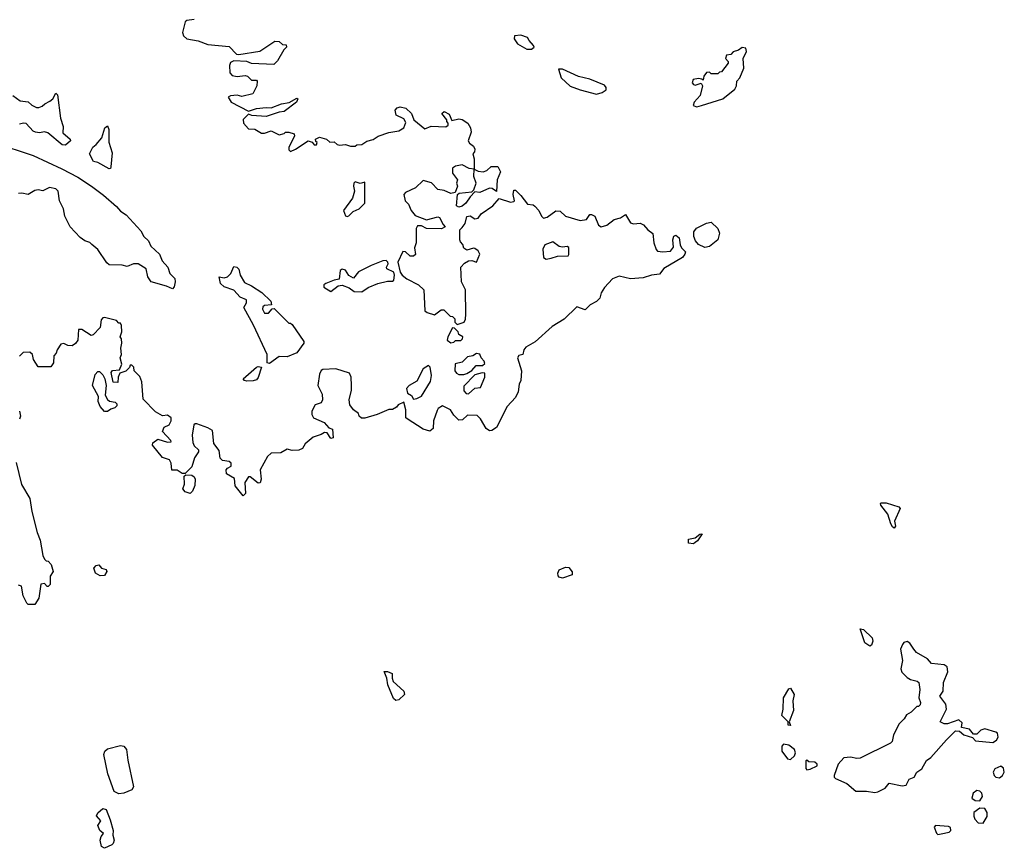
# Model space of a CAD drawing. Extents: x 2293830 to 2387798, y 66850 to 233222.
# Tile 86 of 192: x 2341832 to 2347916, y 181324 to 186444. Entities that reach past the tile are written whole.
import ezdxf

# ---------------------------------------------------------------- set-up
doc = ezdxf.new("R2010")
doc.units = 0

msp = doc.modelspace()

# ---------------------------------------------------------------- linework, layer by layer
at = {"layer": '0CON05XD'}
for points in [[(2342910, 186445), (2342865, 186440), (2342855, 186430), (2342836.7, 186365), (2342843.3, 186345), (2342865, 186326.7), (2342935, 186314), (2342995, 186291.4), (2343125, 186278.8), (2343171.2, 186231.2), (2343185, 186228.8), (2343315, 186250), (2343408.3, 186311.7), (2343435, 186310), (2343455, 186290), (2343478.3, 186288.3), (2343480, 186275), (2343463, 186257), (2343425, 186190), (2343401.7, 186168.3), (2343265, 186173.3), (2343235, 186186.7), (2343155, 186190), (2343135, 186180), (2343128.3, 186161.7), (2343130, 186115), (2343145, 186100), (2343175, 186092.5), (2343225, 186100), (2343240, 186095), (2343265, 186070), (2343295, 186070), (2343300, 186065), (2343297.5, 186035), (2343273, 185987), (2343205, 185970), (2343175, 185978.8), (2343135, 185973.3), (2343120, 185965), (2343137.5, 185935), (2343245, 185880), (2343293.9, 185896.1), (2343355, 185902), (2343385, 185898.8), (2343450, 185925), (2343497, 185933), (2343545, 185960), (2343550, 185955), (2343542.5, 185935), (2343465, 185876.7), (2343435, 185873.3), (2343355, 185846.7), (2343267, 185853), (2343245, 185860), (2343211.7, 185828.3), (2343214.1, 185804.1), (2343245, 185770), (2343285, 185767.5), (2343325, 185743.3), (2343345, 185743.3), (2343385, 185757.5), (2343435, 185732.5), (2343465, 185740), (2343475, 185750), (2343495, 185750), (2343528.3, 185738.3), (2343530, 185725), (2343493.9, 185656.1), (2343495, 185640), (2343505, 185630), (2343535, 185643.3), (2343613.6, 185696.4), (2343638.3, 185688.3), (2343651.7, 185671.7), (2343665, 185670), (2343670, 185685), (2343661.7, 185691.7), (2343660, 185705), (2343685, 185717.5), (2343727, 185707), (2343748.3, 185688.3), (2343775, 185690), (2343793, 185673), (2343808.3, 185668.3), (2343845, 185672.5), (2343875, 185662.5), (2343905, 185662.5), (2343915, 185670), (2343945, 185672.5), (2343976.4, 185693.6), (2344015, 185703.3), (2344046, 185724), (2344113.4, 185746.6), (2344175, 185757.1), (2344205.8, 185775), (2344218.6, 185808.6), (2344205, 185831.2), (2344157.5, 185855), (2344152.5, 185885), (2344165, 185900), (2344183.6, 185906.4), (2344218.3, 185898.3), (2344253.3, 185865), (2344267.5, 185825), (2344335, 185770), (2344373.9, 185786.1), (2344465, 185782.5), (2344478.3, 185791.7), (2344480, 185805), (2344470, 185815), (2344470, 185825), (2344440, 185865), (2344455, 185876.7), (2344485, 185860), (2344501.7, 185821.7), (2344545, 185832.5), (2344565, 185826.7), (2344600, 185805), (2344617, 185777), (2344621.7, 185748.3), (2344602.5, 185695), (2344610.7, 185680.7), (2344635, 185662.5), (2344643.3, 185645), (2344641.7, 185628.3), (2344632.5, 185615), (2344640, 185585), (2344640, 185520), (2344610, 185525), (2344565, 185547.5), (2344525, 185540), (2344505, 185526.7), (2344506.1, 185496.1), (2344537.5, 185455), (2344530, 185435), (2344537.5, 185415), (2344523, 185377), (2344495, 185371.2), (2344455, 185387.8), (2344414.6, 185394.6), (2344375.5, 185435.5), (2344325, 185450), (2344277.5, 185405), (2344215, 185376), (2344205.6, 185364.4), (2344213.1, 185325), (2344233.8, 185305), (2344250, 185265), (2344274.6, 185234.6), (2344345, 185207.5), (2344415, 185226.7), (2344425, 185222.5), (2344448.9, 185178.9), (2344461.2, 185165), (2344437.4, 185152.6), (2344345, 185153.5), (2344315, 185171.4), (2344289.4, 185170.6), (2344280.6, 185155), (2344280.9, 185065), (2344270.9, 185035), (2344276.9, 184993.1), (2344265, 184983.5), (2344245, 184982.9), (2344215, 185010), (2344198.8, 185011.2), (2344168, 184945), (2344182, 184885), (2344195.8, 184865), (2344222.9, 184842.9), (2344295, 184805.7), (2344328, 184775), (2344335.8, 184645), (2344348.8, 184635), (2344395, 184620), (2344435, 184652.5), (2344451.7, 184651.7), (2344491.7, 184611.7), (2344505, 184610), (2344520, 184595), (2344520, 184575), (2344535, 184560), (2344577.5, 184575), (2344586.1, 184593.9), (2344589.2, 184625), (2344587.1, 184775), (2344560.7, 184825), (2344556.9, 184915), (2344579.5, 184940.5), (2344605, 184954.5), (2344625.6, 184955.6), (2344655, 184946.7), (2344674.3, 184995), (2344665, 185016.2), (2344645, 185030), (2344635, 185032.5), (2344595, 185020), (2344575, 185032.5), (2344570, 185055), (2344555, 185071.2), (2344551.4, 185085), (2344550.8, 185145), (2344565, 185161.2), (2344584.3, 185185.7), (2344595, 185227.5), (2344615, 185233.3), (2344645, 185213.8), (2344665, 185217.5), (2344682.5, 185245), (2344755.9, 185294.1), (2344795, 185340), (2344865, 185317.5), (2344885, 185320), (2344890, 185325), (2344880, 185365), (2344885, 185390), (2344895, 185390), (2344928.3, 185358.3), (2344970, 185305), (2345005, 185300), (2345015, 185292.5), (2345040, 185265), (2345055, 185230), (2345068.3, 185218.3), (2345090, 185225), (2345145, 185262.5), (2345171.7, 185261.7), (2345205, 185230), (2345295, 185203.3), (2345335, 185210), (2345355, 185240), (2345365, 185240), (2345385, 185230), (2345407.5, 185175), (2345425, 185163.3), (2345460, 185175), (2345505, 185210), (2345545, 185220), (2345575, 185240), (2345605, 185190), (2345625, 185183.3), (2345665, 185187.5), (2345686.4, 185176.4), (2345713.3, 185145), (2345743.8, 185123.8), (2345750.8, 185065), (2345763.8, 185025), (2345772.5, 185015), (2345805, 185010), (2345852.5, 185015), (2345871.7, 185038.3), (2345867.5, 185085), (2345873, 185107), (2345885, 185112.5), (2345906.1, 185096.1), (2345913, 185053), (2345920, 185035), (2345945, 185010), (2345942.5, 184995), (2345926.7, 184975), (2345812.7, 184907.3), (2345785, 184872.5), (2345735, 184866.2), (2345685, 184848.8), (2345605, 184843.3), (2345535, 184860), (2345495, 184842.5), (2345445, 184790), (2345424, 184756), (2345416, 184724), (2345396.4, 184703.6), (2345357, 184683), (2345325, 184652.5), (2345275, 184670), (2345195.8, 184594.2), (2345121.2, 184548.8), (2345015.8, 184454.2), (2344958.3, 184421.7), (2344946.7, 184405), (2344940, 184375), (2344915, 184370), (2344907.5, 184355), (2344932.5, 184275), (2344927.5, 184215), (2344918.3, 184191.7), (2344912.5, 184145), (2344895, 184110), (2344843.3, 184055), (2344777.5, 183925), (2344750, 183905), (2344733.6, 183903.6), (2344715, 183917.5), (2344678.8, 183978.8), (2344658.3, 183998.3), (2344598.3, 184001.7), (2344568.3, 183971.7), (2344545, 183970), (2344515, 184000), (2344493, 184033), (2344445, 184057.5), (2344418.3, 184041.7), (2344410.5, 184029.5), (2344388, 183965), (2344387.5, 183917.5), (2344365, 183902.5), (2344323.8, 183913.8), (2344225, 183977.5), (2344217.5, 183985), (2344217, 184033), (2344205, 184080), (2344170, 184065), (2344159.3, 184050.7), (2344135, 184036.7), (2344113.6, 184036.4), (2344040, 184005), (2343965, 183982.5), (2343943, 183983), (2343930, 183995), (2343925, 184010), (2343893.6, 184033.6), (2343872.5, 184065), (2343867.5, 184095), (2343882.5, 184155), (2343882.5, 184185), (2343880, 184235), (2343869.3, 184259.3), (2343786.1, 184286.1), (2343705, 184283.3), (2343695, 184276.7), (2343684.3, 184255), (2343673.3, 184185), (2343700.5, 184130.5), (2343703.3, 184095), (2343693.6, 184076.4), (2343657.5, 184065), (2343637.5, 184025), (2343636.7, 184005), (2343647.5, 183985), (2343713.3, 183955), (2343742.5, 183922.5), (2343765, 183913.3), (2343768.6, 183861.4), (2343755, 183856.2), (2343731.2, 183891.2), (2343715, 183893.3), (2343695, 183881.1), (2343644.3, 183865.7), (2343595, 183823.3), (2343578.8, 183795), (2343556.7, 183785), (2343515, 183782), (2343485, 183790), (2343445, 183768), (2343385, 183766.2), (2343363.8, 183745)], [(2344995, 186262.5), (2345010, 186275), (2345007.5, 186285), (2344980, 186315), (2344970, 186335), (2344928.3, 186348.3), (2344890, 186345), (2344887.5, 186325), (2344907.5, 186295), (2344965, 186262.5), (2344995, 186262.5)], [(2346015, 185906.2), (2346045, 185914), (2346175.4, 185954.6), (2346250, 186015), (2346260, 186035), (2346262.5, 186065), (2346281.2, 186085), (2346306.7, 186145), (2346302.5, 186205), (2346321.7, 186248.3), (2346318.3, 186268.3), (2346295, 186272.5), (2346273.6, 186256.4), (2346240, 186245), (2346225, 186230), (2346200, 186225), (2346192.5, 186205), (2346210, 186185), (2346210, 186175), (2346168.3, 186121.7), (2346155, 186120), (2346145, 186110), (2346105, 186110), (2346095, 186120), (2346075, 186117.5), (2346060, 186095), (2346055, 186070), (2346047.5, 186077.5), (2346025, 186080), (2345993.3, 186075), (2345987.5, 186055), (2345995, 186042.9), (2346005, 186040.6), (2346042.5, 186052.5), (2346051.2, 186035), (2346036.2, 185975), (2345998.8, 185935), (2345993.3, 185915), (2346015, 185906.2)], [(2345395, 185984.2), (2345430, 185995), (2345455, 186011.2), (2345456.2, 186025), (2345445, 186038.8), (2345355, 186076), (2345285, 186093.3), (2345185, 186137.5), (2345161.7, 186138.3), (2345177.5, 186085), (2345233, 186033), (2345295, 186010), (2345395, 185984.2)], [(2341790, 185975), (2341835, 185942.5), (2341885, 185936.7), (2341906.4, 185916.4), (2341935, 185902.5), (2341949.3, 185900.7), (2341970.7, 185909.3), (2341986.7, 185925), (2342018.9, 185941.1), (2342036.7, 185955), (2342055, 185990), (2342065, 185980), (2342083.8, 185835), (2342100, 185785), (2342097.5, 185745), (2342143.3, 185705), (2342145.8, 185695.8), (2342115, 185668.5), (2342095, 185670.6), (2342005.5, 185745.5), (2341985, 185750.6), (2341954.4, 185744.4), (2341929.1, 185749.1), (2341915, 185756.2), (2341872.3, 185802.3), (2341855.7, 185805.7), (2341831.4, 185798.6)], [(2342385, 185523.3), (2342315, 185561.1), (2342287.8, 185567.8), (2342263.8, 185615), (2342283.6, 185656.4), (2342305, 185672.5), (2342338.8, 185715), (2342357.5, 185775), (2342375, 185787.5), (2342383.3, 185765), (2342382.7, 185687.3), (2342402.3, 185622.3), (2342395.8, 185534.2), (2342392.5, 185525), (2342385, 185523.3)], [(2341675, 185683.3), (2341915, 185605.7), (2342092.5, 185522.5), (2342190.2, 185470.2), (2342275.4, 185415.4), (2342349.6, 185359.6), (2342430.6, 185290.6), (2342455, 185261.9), (2342488.7, 185238.7), (2342579.2, 185139.2), (2342599.5, 185105), (2342627.3, 185077.3), (2342642.5, 185045), (2342696, 184996), (2342712.4, 184955), (2342747.3, 184915), (2342760.4, 184875), (2342790.4, 184845), (2342793.2, 184825), (2342786.9, 184793.1), (2342775, 184781.2), (2342738.3, 184798.3), (2342644.6, 184824.6), (2342622.5, 184855), (2342612.2, 184905), (2342563.3, 184935), (2342535, 184936.5), (2342495, 184919.2), (2342465, 184928.1), (2342385, 184930), (2342370.9, 184940.9), (2342314, 185025), (2342278, 185055), (2342265, 185068), (2342235, 185078), (2342205, 185098), (2342144.4, 185164.4), (2342111.2, 185231.2), (2342103.3, 185275), (2342076.9, 185325), (2342068.8, 185385), (2342055, 185400), (2342015, 185408), (2341975, 185387.5), (2341945, 185393.3), (2341925, 185389.2), (2341885, 185363.3), (2341845, 185372), (2341825, 185370)], [(2344545, 185286.7), (2344531.2, 185295), (2344537.5, 185365), (2344546.7, 185373.3), (2344625, 185380), (2344637.5, 185392.5), (2344652.5, 185435), (2344637.5, 185475), (2344640, 185520), (2344665, 185507.5), (2344695, 185503.3), (2344718.3, 185511.7), (2344745, 185537.5), (2344786.4, 185536.4), (2344802.5, 185505), (2344782.5, 185455), (2344778.3, 185381.7), (2344751.7, 185401.7), (2344735, 185402.5), (2344675, 185376.7), (2344645, 185380), (2344615, 185350), (2344589.3, 185310.7), (2344565, 185292.5), (2344545, 185286.7)], [(2343855, 185227.5), (2343865, 185232.5), (2343891.7, 185258.3), (2343930, 185275), (2343965, 185310), (2343965, 185440), (2343935, 185432.5), (2343905, 185443.3), (2343896.7, 185435), (2343894, 185415), (2343901.2, 185385), (2343888.8, 185341.2), (2343832, 185265), (2343845, 185233.3), (2343855, 185227.5)], [(2346065, 185036.2), (2346026.2, 185055), (2346007.3, 185077.3), (2345996.2, 185105), (2345997, 185133), (2346014.1, 185155.9), (2346075, 185186), (2346105, 185193.3), (2346145.7, 185155), (2346155.7, 185124.3), (2346145.8, 185084.2), (2346095, 185043.3), (2346065, 185036.2)], [(2345085, 184965.5), (2345115, 184971.2), (2345153.9, 184983.9), (2345220, 184985), (2345225.6, 184994.4), (2345225, 185037.5), (2345215, 185043.8), (2345185, 185038.1), (2345165, 185041.9), (2345125, 185071.2), (2345076.4, 185053.6), (2345064.5, 185025.5), (2345068.1, 184975), (2345085, 184965.5)], [(2343945, 184762), (2343985, 184789.5), (2344045, 184814.2), (2344105, 184828.8), (2344135, 184828), (2344143.8, 184835), (2344148, 184865), (2344143.3, 184885), (2344100, 184905), (2344098, 184915), (2344109.2, 184935), (2344106.9, 184946.9), (2344095.3, 184955.3), (2344075, 184954.5), (2344004.4, 184925.6), (2343925, 184886.7), (2343895, 184848), (2343864.6, 184864.6), (2343845, 184896), (2343825, 184902), (2343812.9, 184895), (2343805, 184840), (2343775, 184835.8), (2343722.9, 184815), (2343711.9, 184805), (2343711.7, 184791.7), (2343754.5, 184764.5), (2343800.5, 184799.5), (2343825, 184803.6), (2343866.9, 184786.9), (2343897.5, 184765), (2343945, 184762)], [(2343375, 184320), (2343360, 184325), (2343361.1, 184375), (2343277.3, 184557.3), (2343216.5, 184665), (2343233.1, 184695), (2343234.1, 184714.1), (2343195, 184729.4), (2343155, 184772.5), (2343095, 184792.9), (2343072.5, 184815), (2343063.6, 184856.4), (2343095, 184849.2), (2343115.4, 184854.6), (2343135.8, 184875), (2343155, 184918.8), (2343172.5, 184915), (2343185, 184902.5), (2343193.8, 184865), (2343220.3, 184820.3), (2343265, 184800), (2343328.3, 184758.3), (2343382.5, 184705), (2343388.3, 184681.7), (2343345, 184677.5), (2343335, 184670), (2343332.5, 184655), (2343345, 184630), (2343368.3, 184631.7), (2343391.7, 184658.3), (2343405, 184660), (2343495, 184570), (2343505, 184570), (2343515, 184560), (2343586.7, 184455), (2343586.7, 184445), (2343545, 184386.7), (2343485, 184361.2), (2343435, 184363.3), (2343375, 184320)], [(2343363.8, 183745), (2343317.3, 183662.7), (2343323.3, 183605), (2343317, 183583), (2343305, 183580), (2343255, 183620), (2343245, 183620), (2343222.5, 183585), (2343227, 183517), (2343213, 183503), (2343163.8, 183565), (2343159.1, 183609.1), (2343109.1, 183639.1), (2343108, 183662), (2343115, 183672.5), (2343137.5, 183685), (2343137.5, 183705), (2343125, 183713.8), (2343085, 183720), (2343070, 183735), (2343065, 183783.3), (2343031.2, 183825), (2343022.5, 183905), (2342995, 183922.5), (2342927.2, 183947.2), (2342915, 183947.8), (2342908.6, 183941.4), (2342897.9, 183877.9), (2342902.5, 183832.5), (2342910.6, 183810.6), (2342936.1, 183786.1), (2342936.7, 183775), (2342912.1, 183737.9), (2342895, 183682), (2342855, 183640), (2342835, 183640), (2342805, 183660), (2342771.7, 183661.7), (2342766.7, 183705), (2342757.5, 183725), (2342715, 183740), (2342652.5, 183815), (2342655, 183830), (2342685, 183852.5), (2342745, 183834), (2342767.5, 183835), (2342766.2, 183845), (2342715, 183900), (2342723.9, 183926.1), (2342755, 183940), (2342766.7, 183965), (2342766.7, 183985), (2342745, 184000), (2342715, 183997.5), (2342671.7, 184021.7), (2342595, 184100), (2342587, 184207), (2342575, 184240), (2342540, 184275), (2342537, 184297), (2342525, 184310), (2342515, 184310), (2342510, 184295), (2342488.3, 184271.7), (2342450, 184260), (2342440, 184235), (2342438.3, 184201.7), (2342410, 184205), (2342397.5, 184265), (2342405, 184277.5), (2342448.3, 184281.7), (2342463.3, 184315), (2342453.3, 184355), (2342460, 184375), (2342456.7, 184415), (2342462.5, 184445), (2342461.7, 184471.7), (2342452.5, 184485), (2342462.5, 184515), (2342460, 184555), (2342455, 184570), (2342445, 184570), (2342430, 184585), (2342355, 184603.3), (2342345, 184602.5), (2342335, 184590), (2342328.3, 184541.7), (2342285, 184497.5), (2342273, 184493), (2342215, 184529.2), (2342195, 184530), (2342190, 184465), (2342176.4, 184443.6), (2342155, 184430), (2342128.3, 184431.7), (2342105, 184442.5), (2342085, 184440), (2342062.5, 184405), (2342057, 184383), (2342043, 184367), (2342040, 184325), (2342025, 184300), (2341945, 184300), (2341917.5, 184345), (2341910, 184375), (2341895, 184390), (2341853, 184387), (2341830, 184365)], [(2344495, 184447.5), (2344515, 184452.5), (2344525, 184462.5), (2344557, 184463), (2344568.3, 184471.7), (2344570, 184485), (2344545, 184500), (2344540, 184515), (2344518.3, 184538.3), (2344505, 184540), (2344476.7, 184485), (2344473.3, 184465), (2344495, 184447.5)], [(2344575, 184252.5), (2344595, 184257.5), (2344625, 184277.5), (2344653, 184307), (2344691.7, 184308.3), (2344705, 184320), (2344702.5, 184335), (2344683.9, 184353.9), (2344675, 184377.5), (2344655, 184382.5), (2344631.7, 184368.3), (2344598.3, 184361.7), (2344565, 184327.5), (2344521.7, 184318.3), (2344520, 184275), (2344530.7, 184260.7), (2344545, 184252.5), (2344575, 184252.5)], [(2343235, 184210), (2343220, 184215), (2343213.3, 184225), (2343295, 184297.5), (2343305, 184301.2), (2343326.7, 184296.7), (2343305, 184232.5), (2343295, 184220), (2343275, 184213.3), (2343235, 184210)], [(2344265, 184100), (2344285, 184103.8), (2344315, 184118.6), (2344370.3, 184209.7), (2344376.7, 184245), (2344367, 184297), (2344357, 184307), (2344325, 184287.5), (2344285, 184210), (2344237.5, 184185), (2344222.5, 184165), (2344227, 184137), (2344253, 184123), (2344265, 184100)], [(2342375, 184022.5), (2342355, 184022.5), (2342328.8, 184055), (2342316.2, 184085), (2342318.8, 184115), (2342282.5, 184185), (2342298.3, 184251.7), (2342315, 184270), (2342325, 184270), (2342345, 184250), (2342357.5, 184225), (2342366.7, 184185), (2342360, 184125), (2342375, 184097.5), (2342386.4, 184086.4), (2342421.7, 184081.7), (2342431.7, 184071.7), (2342431.7, 184058.3), (2342420, 184045), (2342395, 184037.5), (2342375, 184022.5)], [(2344605, 184132.5), (2344643, 184167), (2344679.3, 184170.7), (2344706.7, 184235), (2344705, 184260), (2344688.3, 184261.7), (2344645, 184250), (2344575, 184180), (2344575, 184150), (2344590, 184135), (2344605, 184132.5)], [(2341831.2, 184025), (2341837.1, 183995), (2341830, 183975)], [(2341809.2, 183709.2), (2341842.5, 183572.5), (2341895.3, 183485.3), (2341906.4, 183405), (2341939.2, 183275), (2341958.1, 183228.1), (2341974.3, 183134.3), (2341985, 183110), (2341995, 183100), (2342008.3, 183098.3), (2342027, 183077), (2342037.5, 183035), (2342020, 183005), (2342020, 182955), (2342008.3, 182941.7), (2342001.7, 182941.7), (2341985, 182960), (2341963, 182957), (2341949.3, 182870.7), (2341925, 182830), (2341885, 182830), (2341875, 182840), (2341853.8, 182885), (2341843.3, 182943.3), (2341825, 182950)], [(2342885, 183516.7), (2342855, 183526.7), (2342838.8, 183545), (2342849.4, 183575), (2342847, 183623), (2342857.5, 183632.5), (2342895, 183630), (2342909.7, 183619.7), (2342916.9, 183605), (2342913.2, 183566.8), (2342898.6, 183531.4), (2342885, 183516.7)], [(2347235, 183303.3), (2347225, 183310), (2347215, 183330), (2347195, 183390), (2347153.3, 183445), (2347150, 183455), (2347155, 183458.8), (2347185, 183458), (2347263.3, 183433.3), (2347272.5, 183425), (2347237.5, 183345), (2347242.5, 183315), (2347235, 183303.3)], [(2345995, 183206.7), (2345965, 183210), (2345964, 183235), (2346006.4, 183243.6), (2346035, 183266), (2346048.3, 183268.3), (2346020, 183225), (2346005, 183213.3), (2345995, 183206.7)], [(2342328.8, 183008.8), (2342300, 183025), (2342290, 183055), (2342305, 183072.5), (2342320, 183075), (2342337.5, 183055), (2342366.8, 183046.8), (2342370.8, 183035), (2342355, 183010.8), (2342328.8, 183008.8)], [(2345185, 182994), (2345165, 183000), (2345158.3, 183008.3), (2345156.2, 183025), (2345164.2, 183045), (2345205, 183062.5), (2345225, 183060), (2345245, 183032.5), (2345246, 183015), (2345185, 182994)], [(2347085, 182572.5), (2347054, 182595), (2347025, 182680), (2347045, 182675.8), (2347100, 182625), (2347103.3, 182605), (2347095, 182580), (2347085, 182572.5)], [(2347115, 181670), (2347135, 181673.8), (2347180, 181695), (2347205, 181726.7), (2347285, 181710), (2347308.8, 181715), (2347328, 181752), (2347358.6, 181765), (2347375, 181794), (2347405.8, 181815), (2347435, 181866.7), (2347462.5, 181885), (2347557.5, 181995), (2347615, 182050), (2347638.3, 182048.3), (2347666.4, 182026.4), (2347718.3, 182008.3), (2347738.3, 181988.3), (2347845, 181977.5), (2347867.7, 181992.3), (2347878.3, 182011.7), (2347873.3, 182035), (2347862.7, 182042.7), (2347795, 182062.5), (2347770, 182055), (2347745, 182030), (2347725, 182030), (2347701.2, 182061.2), (2347651.7, 182071.7), (2347655, 182100), (2347635, 182117.5), (2347563.6, 182093.6), (2347543.6, 182093.6), (2347520, 182105), (2347558.8, 182185), (2347553.3, 182215), (2347517.5, 182265), (2347538.8, 182295), (2347540.7, 182349.3), (2347566.2, 182415), (2347563.3, 182445), (2347545, 182458), (2347466.4, 182466.4), (2347440, 182495), (2347373.3, 182535), (2347355.8, 182555.8), (2347331.7, 182591.7), (2347315, 182602.5), (2347295, 182596.7), (2347285.8, 182584.2), (2347274.2, 182555), (2347286.7, 182485), (2347276.1, 182433.9), (2347282.8, 182412.8), (2347315, 182379.2), (2347335, 182367.5), (2347377.5, 182357.5), (2347388.3, 182348.3), (2347394, 182305), (2347387.5, 182255), (2347397.5, 182225), (2347395, 182210), (2347385, 182200), (2347375, 182200), (2347340, 182165), (2347310.7, 182149.3), (2347297.5, 182125), (2347265, 182093.3), (2347231.2, 182025), (2347222.5, 181985), (2347212.5, 181975), (2347025, 181881.2), (2347005, 181878.8), (2346965, 181888.1), (2346925, 181884.3), (2346890, 181845), (2346864, 181775), (2346864.2, 181764.2), (2346872.5, 181755), (2346943.3, 181725), (2346998.3, 181678.3), (2347065, 181678), (2347115, 181670)], [(2344155, 182238.6), (2344140.5, 182250.5), (2344105.7, 182335), (2344100, 182375), (2344083.3, 182416.7), (2344105, 182417.5), (2344133.3, 182405), (2344132.5, 182375), (2344140, 182355), (2344204.4, 182295), (2344210, 182275), (2344175, 182242.2), (2344155, 182238.6)], [(2346595, 182083.8), (2346580, 182085), (2346580, 182105), (2346541.4, 182145), (2346549.2, 182185), (2346551.2, 182255), (2346585, 182308.8), (2346595, 182313.8), (2346617.7, 182275), (2346608.5, 182235), (2346612.9, 182175), (2346586.2, 182106.2), (2346595, 182083.8)], [(2342445, 181660.5), (2342414.4, 181675), (2342375.4, 181785.4), (2342351.5, 181905), (2342357.8, 181925), (2342375, 181939.1), (2342455, 181959.2), (2342475.9, 181955.9), (2342491.8, 181935), (2342499.1, 181869.1), (2342534.5, 181705), (2342525, 181686.5), (2342475, 181664.6), (2342445, 181660.5)], [(2346595, 181872.5), (2346620, 181895), (2346626.2, 181915), (2346620, 181935), (2346585, 181962.5), (2346552.1, 181967.9), (2346541.2, 181955), (2346540, 181925), (2346575, 181877.5), (2346595, 181872.5)], [(2346695, 181810), (2346715, 181812.5), (2346760, 181835), (2346760, 181845), (2346745, 181856.7), (2346708.3, 181858.3), (2346695, 181870), (2346690, 181865), (2346688.3, 181818.3), (2346695, 181810)], [(2347885, 181760.8), (2347904, 181775), (2347915.6, 181795), (2347909.7, 181819.7), (2347895, 181831.2), (2347857.5, 181815), (2347847.5, 181795), (2347852.5, 181775), (2347863.3, 181765), (2347885, 181760.8)], [(2347765, 181617.5), (2347780, 181645), (2347777.5, 181665), (2347765, 181677.5), (2347745, 181681.2), (2347724, 181665), (2347714, 181635), (2347735, 181618.8), (2347765, 181617.5)], [(2342355, 181324.4), (2342338.1, 181335), (2342328.5, 181375), (2342335, 181396.7), (2342350, 181415), (2342326.7, 181435), (2342314.4, 181465), (2342332.5, 181495), (2342306.2, 181525), (2342315, 181543.3), (2342345, 181570), (2342365, 181563.3), (2342389.7, 181499.7), (2342410, 181435), (2342407.1, 181405), (2342415.4, 181375), (2342410, 181355), (2342400, 181345), (2342355, 181324.4)], [(2347785, 181480), (2347809.5, 181520.5), (2347810, 181545), (2347795, 181570), (2347765, 181573.3), (2347727.5, 181545), (2347727, 181523), (2347733.9, 181503.9), (2347755, 181482.5), (2347785, 181480)], [(2347505, 181410), (2347525, 181413.3), (2347575.6, 181424.4), (2347585.8, 181435), (2347583.1, 181453.1), (2347570, 181460), (2347490, 181465), (2347482.5, 181455), (2347497, 181417), (2347505, 181410)]]:
    msp.add_lwpolyline(points, dxfattribs=at)

doc.saveas('drawing.dxf')
